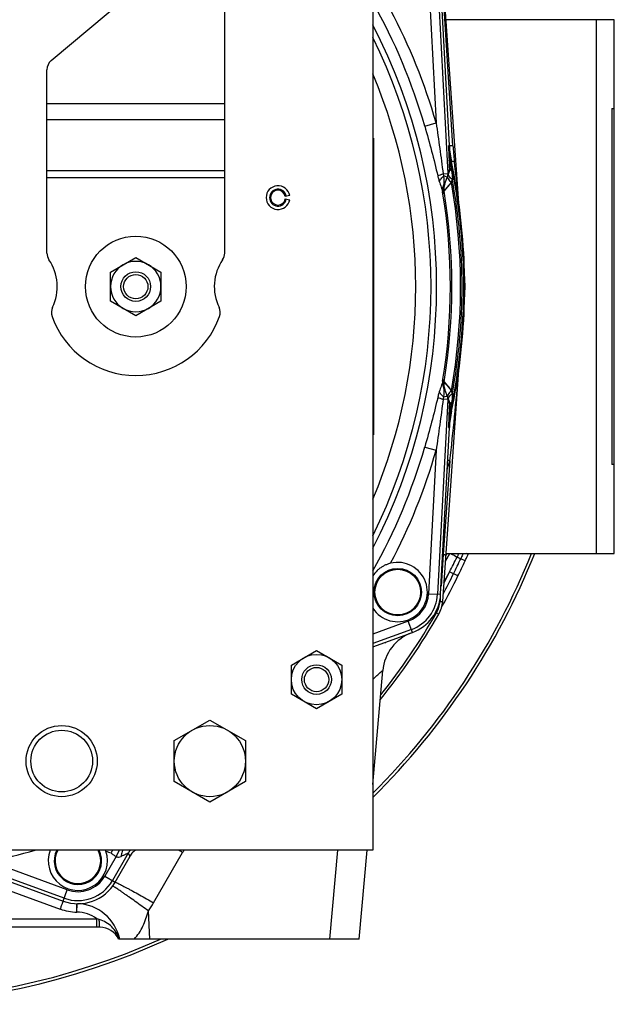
# Model space of a CAD drawing. Extents: x -3136 to 1181, y 8 to 2321.
# Tile 2 of 78: x -2834 to -2633, y 929 to 1261. Entities that reach past the tile are written whole.
import ezdxf

# ---------------------------------------------------------------- set-up
doc = ezdxf.new("R2010")
doc.units = 0
doc.header["$LTSCALE"] = 65.395
doc.layers.get('0').update_dxf_attribs({"linetype": 'CONTINUOUS'})

msp = doc.modelspace()

# ---------------------------------------------------------------- linework, layer by layer
at = {"color": 6, "linetype": 'CONTINUOUS'}
for p, q in [((-2714.59, 1360.7), (-2714.59, 980.7)), ((-2764.59, 1182), (-2764.59, 1288.7)), ((-2823.16, 1246.9), (-2789.38, 1275.25)), ((-2685.56, 1198.85), (-2691.01, 1276.87)), ((-2824.59, 1182), (-2824.59, 1243.83)), ((-2688.76, 1218.22), (-2688.76, 1218.23)), ((-2690.62, 1204.51), (-2688.99, 1208.99)), ((-2803.09, 1175.6), (-2794.59, 1180.51)), ((-2794.59, 1180.51), (-2786.09, 1175.6)), ((-2803.09, 1165.79), (-2803.09, 1175.6)), ((-2786.09, 1175.6), (-2786.09, 1165.79)), ((-2683.59, 1170.7), (-2683.47, 1170.7)), ((-2794.59, 1160.88), (-2803.09, 1165.79)), ((-2786.09, 1165.79), (-2794.59, 1160.88)), ((-2691.01, 1064.52), (-2685.56, 1142.58)), ((-2688.99, 1132.41), (-2690.62, 1136.88)), ((-2688.76, 1123.17), (-2688.76, 1123.17)), ((-2714.19, 1067.78), (-2714.19, 1067.7)), ((-2698.19, 1067.61), (-2698.19, 1067.7)), ((-2710.4, 1050.73), (-2710.42, 1050.5)), ((-2742.09, 1043.1), (-2733.59, 1048.01)), ((-2733.59, 1048.01), (-2725.09, 1043.1)), ((-2742.09, 1033.29), (-2742.09, 1043.1)), ((-2725.09, 1043.1), (-2725.09, 1033.29)), ((-2714.59, 1002.85), (-2711.23, 1041.21)), ((-2733.59, 1028.38), (-2742.09, 1033.29)), ((-2725.09, 1033.29), (-2733.59, 1028.38)), ((-2781.59, 1017.63), (-2769.59, 1024.55)), ((-2769.59, 1024.55), (-2757.59, 1017.63)), ((-2781.59, 1003.77), (-2781.59, 1017.63)), ((-2757.59, 1017.63), (-2757.59, 1003.77)), ((-2769.59, 996.84), (-2781.59, 1003.77)), ((-2757.59, 1003.77), (-2769.59, 996.84)), ((-2714.59, 980.7), (-3054.59, 980.7)), ((-2719.15, 950.7), (-2716.53, 980.7)), ((-2822.13, 977.2), (-2822.13, 977.12)), ((-2806.13, 977.04), (-2806.13, 977.12)), ((-2796.52, 978.76), (-2796.58, 978.66)), ((-2806.7, 954.7), (-2962.39, 954.7)), ((-2719.15, 950.7), (-2800.38, 950.7))]:
    msp.add_line(p, q, dxfattribs=at)
at = {"color": 9, "linetype": 'CONTINUOUS'}
for p, q in [((-2695.75, 1274.24), (-2693.22, 1225.89)), ((-2692.76, 1274.4), (-2689.32, 1208.78)), ((-2687.55, 1218.21), (-2690.92, 1270.98)), ((-2639.09, 1080.7), (-2639.09, 1260.7)), ((-2824.59, 1232.43), (-2764.59, 1232.43)), ((-2764.59, 1226.93), (-2824.59, 1226.93)), ((-2697.06, 1224.78), (-2693.22, 1225.89)), ((-2688.76, 1218.22), (-2689.04, 1218.19)), ((-2688.33, 1212.7), (-2688.04, 1212.74)), ((-2824.59, 1209.86), (-2764.59, 1209.86)), ((-2690.85, 1208.7), (-2689.32, 1208.78)), ((-2688.76, 1210.32), (-2689.32, 1208.78)), ((-2764.59, 1207.36), (-2824.59, 1207.36)), ((-2689.49, 1207.6), (-2690.59, 1208)), ((-2690.54, 1202.84), (-2688.08, 1205.8)), ((-2689.51, 1204.08), (-2688.08, 1205.8)), ((-2690.52, 1202.86), (-2689.51, 1204.08)), ((-2685.55, 1198.74), (-2685.58, 1199.03)), ((-2685.63, 1141.72), (-2685.6, 1142.09)), ((-2685.6, 1142.09), (-2685.56, 1142.58)), ((-2690.54, 1138.56), (-2688.08, 1135.59)), ((-2690.47, 1138.47), (-2690.44, 1138.44)), ((-2690.3, 1138.27), (-2690.04, 1137.96)), ((-2689.32, 1132.61), (-2692.76, 1066.99)), ((-2689.32, 1132.61), (-2690.85, 1132.69)), ((-2689.49, 1133.79), (-2690.59, 1133.4)), ((-2689.32, 1132.61), (-2688.76, 1131.08)), ((-2688.04, 1128.66), (-2688.33, 1128.7)), ((-2689.04, 1123.21), (-2688.76, 1123.17)), ((-2697.06, 1116.61), (-2693.22, 1115.5)), ((-2693.22, 1115.5), (-2695.75, 1067.15)), ((-2688.61, 1111.92), (-2690.82, 1080.34)), ((-2690.82, 1080.34), (-2691.57, 1069.65)), ((-2691, 1080.43), (-2690.82, 1080.34)), ((-2690.06, 1078.11), (-2688.57, 1080.7)), ((-2689.62, 1080.7), (-2689.92, 1080.18)), ((-2682.4, 1080.43), (-2683, 1080.7)), ((-2683.43, 1078.25), (-2684.93, 1078.95)), ((-2688.67, 1074.53), (-2690.54, 1071.28)), ((-2685.85, 1073.15), (-2688.67, 1074.53)), ((-2695.75, 1067.15), (-2691.71, 1066.94)), ((-2691.86, 1065.51), (-2691.92, 1064.55)), ((-2692.32, 1060.24), (-2693.1, 1060.69)), ((-2702.61, 1057.88), (-2714.59, 1053.52)), ((-2701.23, 1054.07), (-2702.61, 1057.88)), ((-2701.59, 1055.06), (-2714.59, 1050.33)), ((-2797.15, 979.64), (-2802.49, 970.4)), ((-2797.15, 979.64), (-2796.58, 978.66)), ((-2788.59, 962.89), (-2778.77, 979.89)), ((-2726.54, 980.7), (-2729.16, 950.7)), ((-2818.73, 964.48), (-2852.38, 976.73)), ((-2817.71, 967.3), (-2843.88, 976.83)), ((-2801.26, 978.52), (-2805.08, 971.9)), ((-2796.48, 978.84), (-2796.58, 978.66)), ((-2805.08, 971.9), (-2801.58, 969.87)), ((-2838.56, 967.55), (-2820.12, 960.83)), ((-2819.09, 963.5), (-2817.71, 967.3)), ((-2789.86, 950.7), (-2790.35, 960.19)), ((-2961.35, 957.54), (-2807.73, 957.54)), ((-2807.73, 954.7), (-2807.73, 957.54))]:
    msp.add_line(p, q, dxfattribs=at)
at = {"color": 2, "linetype": 'CONTINUOUS'}
for p, q in [((-2688.76, 1218.23), (-2691.71, 1274.46)), ((-2714.39, 1220.7), (-2714.39, 1120.7)), ((-2688.46, 1212.67), (-2688.33, 1212.7)), ((-2742.65, 1201.39), (-2744.13, 1201.13)), ((-2744.13, 1200.26), (-2742.65, 1200)), ((-2683.47, 1170.7), (-2683.71, 1177.71)), ((-2683.71, 1163.68), (-2683.47, 1170.7)), ((-2688.33, 1128.7), (-2688.46, 1128.73)), ((-2691.71, 1066.94), (-2688.76, 1123.17)), ((-2714.59, 1049.21), (-2701.23, 1054.07)), ((-2801.58, 969.87), (-2796.05, 979.44)), ((-2801.26, 978.52), (-2800.06, 980.7)), ((-2837.54, 970.21), (-2819.09, 963.5)), ((-2814.48, 959.78), (-2814.42, 962.44)), ((-2814.45, 961.13), (-2814.44, 961.47)), ((-2814.44, 961.47), (-2814.43, 962.26)), ((-2814.42, 962.44), (-2814.42, 962.62)), ((-2814.42, 962.62), (-2814.42, 962.62))]:
    msp.add_line(p, q, dxfattribs=at)
at = {"color": 7, "linetype": 'CONTINUOUS'}
for p, q in [((-2633.09, 1260.7), (-2689.88, 1260.7)), ((-2633.09, 1080.7), (-2633.09, 1260.7)), ((-2633.89, 1230.7), (-2633.09, 1230.7)), ((-2633.89, 1230.7), (-2633.89, 1110.7)), ((-2633.09, 1110.7), (-2633.89, 1110.7)), ((-2689.88, 1080.7), (-2633.09, 1080.7))]:
    msp.add_line(p, q, dxfattribs=at)
at = {"color": 9, "linetype": 'CONTINUOUS'}
for points in [[(-2690.04, 1137.96), (-2689.6, 1137.42), (-2689.32, 1137.09)], [(-2689.32, 1137.09), (-2689.22, 1136.96), (-2688.76, 1136.41)], [(-2688.76, 1136.41), (-2688.63, 1136.26), (-2688.5, 1136.1), (-2688.37, 1135.94), (-2688.23, 1135.77)]]:
    msp.add_lwpolyline(points, dxfattribs=at)
at = {"color": 2, "linetype": 'CONTINUOUS'}
msp.add_lwpolyline([(-2814.43, 962.26), (-2814.42, 962.56), (-2814.42, 962.59)], dxfattribs=at)
at = {"color": 6, "linetype": 'CONTINUOUS'}
for centre, radius in [((-2794.59, 1170.7), 17), ((-2794.59, 1170.7), 5), ((-2794.59, 1170.7), 4.1), ((-2733.59, 1038.2), 8.5), ((-2733.59, 1038.2), 5), ((-2733.59, 1038.2), 4.1), ((-2819.59, 1010.7), 12), ((-2769.59, 1010.7), 12), ((-2819.59, 1010.7), 10.4)]:
    msp.add_circle(centre, radius, dxfattribs=at)
at = {"color": 2, "linetype": 'CONTINUOUS'}
msp.add_circle((-2706.19, 1067.7), 8, dxfattribs=at)
at = {"color": 9, "linetype": 'CONTINUOUS'}
msp.add_circle((-2706.19, 1067.7), 7.7, dxfattribs=at)
for centre, radius, start, end in [((-2884.59, 1170.7), 195.17, 16.0878, 29.4189), ((-2884.59, 1170.7), 199.17, 16.0878, 27.9334), ((-2884.59, 1170.7), 191.54, 332.5715, 27.4285), ((-2884.59, 1170.7), 189.64, 333.7003, 26.2997), ((-2203.87, 1231.21), 485.34, 181.5372, 182.1046), ((-2592.84, 1224.25), 94.9, 183.6447, 186.7986), ((-2163.61, 1233.18), 525.65, 182.1586, 182.4932), ((-3031.78, 1157.36), 347.75, 8.6637, 9.1524), ((-2884.59, 1170.7), 200.7, 347.9211, 12.0789), ((-3264.34, 1144.17), 581.36, 5.41478, 6.80064), ((-2685.61, 1203.66), 5, 160.0281, 168.8882), ((-2884.59, 1170.7), 199.62, 349.872, 10.128), ((-2884.59, 1170.7), 200.12, 349.6304, 10.3696), ((-2884.59, 1170.7), 196.17, 350.6567, 9.3433), ((-2685.94, 1202.81), 4.98, 160.0036, 189.3104), ((-2685.62, 1203.66), 4.99, 168.9214, 189.5046), ((-2884.59, 1170.7), 196.69, 350.5952, 9.4048), ((-2685.94, 1138.58), 4.98, 170.6896, 199.9964), ((-3668.55, 1224.97), 986.44, 353.41961, 355.15866), ((-2685.62, 1137.73), 4.99, 170.4954, 191.0859), ((-2685.61, 1137.74), 5, 191.119, 199.9719), ((-2263.69, 1112.28), 425.49, 177.4675, 177.8808), ((-3049.85, 1186.87), 366.03, 350.8598, 351.324), ((-2193.79, 1109.87), 495.43, 177.9011, 178.457), ((-2884.59, 1170.7), 195.17, 330.5811, 343.9122), ((-2884.59, 1170.7), 199.17, 332.0666, 343.9122), ((-2884.96, 1170.87), 205.01, 342.4573, 343.2904), ((-2763.78, 860.2), 262.7, 73.3727, 73.5391), ((-2970.47, 1220.78), 317.49, 332.5715, 333.575), ((-2482.56, 1432.87), 407.83, 239.7147, 240.0524), ((-2881.39, 1169.14), 216.17, 333.8554, 335.3415), ((-2884.59, 1170.7), 219.73, 331.8638, 333.8572), ((-2884.59, 1170.7), 218.25, 332.7424, 333.8572), ((-2706.19, 1067.7), 10.45, 290, 357), ((-2706.19, 1067.7), 13.45, 290, 357), ((-2700.91, 1065.17), 9.01, 330.124, 355.9954), ((-2884.59, 1170.7), 220.84, 321.4242, 330.1231), ((-2705.55, 1050.07), 4.89, 172.2028, 174.9977), ((-2884.59, 1170.7), 198.1, 281.8591, 286.4339), ((-2814.13, 977.12), 7.7, 152.3125, 27.6875), ((-2797.09, 999.7), 20.78, 248.6142, 253.6948), ((-2792.82, 977.14), 5, 134.6383, 149.9585), ((-3024.1, 554.46), 491.1, 60.0297, 60.2182), ((-2761.45, 969.9), 20, 147.2992, 150.0014), ((-2814.13, 977.12), 13.45, 250, 330), ((-2814.13, 977.12), 10.45, 250, 330), ((-2815.63, 966.22), 11.87, 2.655, 3.6424), ((-2814.15, 977.66), 29.52, 323.7189, 329.9976), ((-2814.71, 947.78), 12, 54.3985, 88.877), ((-2830.72, 877.06), 83.7, 73.4685, 74.0556), ((-2809.69, 947.7), 9.97, 17.4968, 17.8785)]:
    msp.add_arc(centre, radius, start, end, dxfattribs=at)
at = {"color": 6, "linetype": 'CONTINUOUS'}
for centre, radius, start, end in [((-2820.59, 1243.83), 4, 130, 180), ((-2884.59, 1170.7), 184.5, 337.1362, 22.8638), ((-2884.59, 1170.7), 201, 12.0728, 12.0732), ((-2746.59, 1200.7), 4, 10, 350), ((-2746.59, 1200.7), 2.85, 10, 350), ((-2820.59, 1182), 4, 180, 214.4115), ((-2768.59, 1182), 4, 325.5885, 360), ((-2837.09, 1170.7), 16, 334.1774, 34.4115), ((-2794.59, 1170.7), 8.5, 59.9791, 120.0222), ((-2752.09, 1170.7), 16, 145.5885, 205.8226), ((-2794.59, 1170.7), 8.5, 120.0264, 179.9945), ((-2794.59, 1170.7), 8.5, 0.0056, 59.9747), ((-2884.59, 1170.7), 201, 358, 2), ((-2794.59, 1170.7), 8.5, 180.0055, 239.9746), ((-2794.59, 1170.7), 8.5, 300.0266, 359.9946), ((-2819.09, 1161.99), 4, 154.1774, 199.5766), ((-2794.59, 1170.7), 8.5, 239.9791, 300.0222), ((-2770.09, 1161.99), 4, 340.4234, 25.8226), ((-2794.59, 1170.7), 30, 199.5766, 340.4234), ((-2653.78, 1121.33), 35.03, 167.9339, 176.9929), ((-2884.59, 1170.7), 201, 347.9268, 347.9272), ((-2700.99, 1065.22), 10, 330.1231, 356), ((-2884.59, 1170.7), 221.74, 321.0736, 330.1231), ((-2696.29, 1039.91), 15, 110, 175), ((-2814.13, 977.12), 8, 153.4329, 153.4389), ((-2792.09, 976.2), 5.12, 149.3054, 150.0001), ((-2814.71, 947.63), 15, 11.814, 88.4924), ((-2806.7, 947.7), 7, 25.3769, 90)]:
    msp.add_arc(centre, radius, start, end, dxfattribs=at)
at = {"color": 2, "linetype": 'CONTINUOUS'}
for centre, radius, start, end in [((-2655.61, 1219.7), 33.46, 182.5875, 192.0789), ((-2653.81, 1220.06), 35, 183, 192.0728), ((-2884.59, 1170.7), 201, 2, 12.0728), ((-2688.04, 1208.69), 0.997, 160.6651, 168.0108), ((-2692.67, 1210.33), 3.91, 339.9998, 340.4771), ((-2695.75, 1209.62), 8.51, 339.5583, 340.0897), ((-2746.59, 1200.7), 2.5, 10, 180), ((-2746.58, 1200.7), 2.51, 180.0123, 189.9877), ((-2746.59, 1200.7), 2.5, 190.0001, 349.9999), ((-2884.59, 1170.7), 201, 347.9272, 358), ((-2688.04, 1132.7), 0.997, 192.0479, 199.3354), ((-2692.67, 1131.07), 3.91, 19.5229, 20.0002), ((-2695.75, 1131.78), 8.51, 19.9103, 20.4417), ((-2655.6, 1121.69), 33.48, 167.9228, 177.4108), ((-2653.81, 1121.34), 35, 167.9272, 177), ((-2706.19, 1067.7), 10, 212.8325, 104.0909), ((-2706.19, 1067.7), 14.5, 290, 357), ((-2814.13, 977.12), 10, 159.0374, 18.8155), ((-2814.13, 977.12), 8, 153.4389, 26.5662), ((-2814.13, 977.12), 10, 18.8167, 20.9588), ((-2726.67, 935.36), 88.24, 149.504, 149.7935), ((-2904.94, 1040.45), 118.7, 329.4605, 329.775), ((-2814.13, 977.12), 14.5, 250, 330), ((-2814.13, 977.28), 17.5, 249.9998, 268.8782)]:
    msp.add_arc(centre, radius, start, end, dxfattribs=at)
at = {"color": 7, "linetype": 'CONTINUOUS'}
for centre, radius, start, end in [((-2884.59, 1170.7), 242, 314.6298, 338.1659), ((-2884.59, 1170.7), 241, 314.8658, 338.0709), ((-2884.59, 1170.7), 221.42, 335.9414, 336.0171), ((-2891.06, 1173.86), 228.59, 333.8602, 335.2759), ((-2884.59, 1170.7), 221.39, 330.8315, 333.8572), ((-2884.59, 1170.7), 242, 245.389, 294.6109), ((-2884.59, 1170.7), 241, 245.9134, 294.0866)]:
    msp.add_arc(centre, radius, start, end, dxfattribs=at)
at = {"color": 6, "linetype": 'CONTINUOUS'}
msp.add_ellipse((-2653.79, 1220.06), major_axis=(34.72, 4.59), ratio=0.999387, start_param=3.062438, end_param=3.220699, dxfattribs=at)
at = {"color": 9, "linetype": 'CONTINUOUS'}
for points, knots in [([(-2693.22, 1225.89), (-2692.82, 1223.03), (-2692.01, 1217.3), (-2691.23, 1211.57), (-2690.85, 1208.7)], [0, 0, 0, 0, 0.500119, 1, 1, 1, 1]), ([(-2697.06, 1224.78), (-2696.26, 1222), (-2694.72, 1216.43), (-2693.32, 1210.82), (-2692.68, 1208)], [0, 0, 0, 0, 0.500854, 1, 1, 1, 1]), ([(-2687.55, 1218.21), (-2687.71, 1218.21), (-2687.94, 1218.2), (-2688.23, 1218.2), (-2688.42, 1218.2), (-2688.56, 1218.2), (-2688.66, 1218.2), (-2688.73, 1218.21), (-2688.75, 1218.22), (-2688.76, 1218.22), (-2688.76, 1218.23)], [0, 0, 0, 0, 0.39616, 0.571742, 0.72273, 0.843008, 0.929457, 0.980653, 0.993783, 1, 1, 1, 1]), ([(-2688.46, 1212.67), (-2688.57, 1212.77), (-2688.76, 1212.98), (-2688.87, 1213.25), (-2688.89, 1213.38)], [0, 0, 0, 0, 0.537386, 1, 1, 1, 1]), ([(-2687.07, 1213.01), (-2687.2, 1212.98), (-2687.39, 1212.94), (-2687.62, 1212.88), (-2687.77, 1212.84), (-2687.88, 1212.8), (-2687.97, 1212.78), (-2688.01, 1212.76), (-2688.04, 1212.74), (-2688.04, 1212.74)], [0, 0, 0, 0, 0.399313, 0.573669, 0.723111, 0.842468, 0.928816, 0.980591, 1, 1, 1, 1]), ([(-2690.85, 1208.7), (-2691.21, 1208.59), (-2691.82, 1208.37), (-2692.43, 1208.12), (-2692.68, 1208)], [0, 0, 0, 0, 0.571938, 1, 1, 1, 1]), ([(-2690.59, 1208), (-2690.62, 1208.05), (-2690.72, 1208.28), (-2690.81, 1208.52), (-2690.85, 1208.7)], [0, 0, 0, 0, 0.242135, 1, 1, 1, 1]), ([(-2688.76, 1210.32), (-2688.76, 1210.21), (-2688.77, 1209.77), (-2688.87, 1209.33), (-2688.98, 1209.02)], [0, 0, 0, 0, 0.252648, 1, 1, 1, 1]), ([(-2688, 1209.74), (-2688.1, 1209.78), (-2688.29, 1209.85), (-2688.57, 1210.01), (-2688.74, 1210.19), (-2688.76, 1210.32)], [0, 0, 0, 0, 0.336307, 0.612939, 1, 1, 1, 1]), ([(-2688, 1209.74), (-2687.96, 1209.49), (-2687.83, 1208.49), (-2687.75, 1207.47), (-2687.74, 1206.72)], [0, 0, 0, 0, 0.251178, 1, 1, 1, 1]), ([(-2692.68, 1208), (-2692.64, 1207.84), (-2692.49, 1207.21), (-2692.3, 1206.59), (-2692.15, 1206.14)], [0, 0, 0, 0, 0.253193, 1, 1, 1, 1]), ([(-2692.15, 1206.14), (-2692, 1206.48), (-2691.53, 1207.16), (-2690.93, 1207.72), (-2690.59, 1208)], [0, 0, 0, 0, 0.455188, 1, 1, 1, 1]), ([(-2692.15, 1206.14), (-2691.94, 1205.5), (-2691.61, 1204.59), (-2691.23, 1203.39), (-2691.08, 1202.82), (-2691.02, 1202.55)], [0, 0, 0, 0, 0.530613, 0.776008, 1, 1, 1, 1]), ([(-2690.58, 1204.99), (-2690.53, 1205.46), (-2690.54, 1206.47), (-2690.58, 1207.47), (-2690.59, 1208)], [0, 0, 0, 0, 0.474907, 1, 1, 1, 1]), ([(-2691.02, 1202.55), (-2691.08, 1202.95), (-2691.07, 1203.81), (-2690.78, 1204.61), (-2690.58, 1204.99)], [0, 0, 0, 0, 0.492998, 1, 1, 1, 1]), ([(-2691.02, 1202.55), (-2691, 1202.46), (-2690.96, 1202.29), (-2690.94, 1202.18), (-2690.87, 1201.97), (-2690.85, 1202.01)], [0, 0, 0, 0, 0.460662, 0.791204, 1, 1, 1, 1]), ([(-2690.62, 1204.51), (-2690.63, 1204.48), (-2690.62, 1204.7), (-2690.61, 1204.78), (-2690.59, 1204.93), (-2690.58, 1204.99)], [0, 0, 0, 0, 0.238537, 0.585814, 1, 1, 1, 1]), ([(-2691.02, 1138.85), (-2691.08, 1138.57), (-2691.23, 1138), (-2691.61, 1136.81), (-2691.94, 1135.89), (-2692.15, 1135.26)], [0, 0, 0, 0, 0.223992, 0.469387, 1, 1, 1, 1]), ([(-2691.02, 1138.85), (-2691.08, 1138.44), (-2691.06, 1137.58), (-2690.78, 1136.78), (-2690.58, 1136.4)], [0, 0, 0, 0, 0.4938, 1, 1, 1, 1]), ([(-2690.85, 1139.39), (-2690.87, 1139.43), (-2690.94, 1139.22), (-2690.96, 1139.1), (-2691, 1138.93), (-2691.02, 1138.85)], [0, 0, 0, 0, 0.2088, 0.539337, 1, 1, 1, 1]), ([(-2690.62, 1136.88), (-2690.63, 1136.92), (-2690.62, 1136.7), (-2690.61, 1136.61), (-2690.59, 1136.47), (-2690.58, 1136.4)], [0, 0, 0, 0, 0.238537, 0.585814, 1, 1, 1, 1]), ([(-2690.59, 1133.4), (-2690.58, 1133.94), (-2690.54, 1134.94), (-2690.53, 1135.94), (-2690.58, 1136.4)], [0, 0, 0, 0, 0.538871, 1, 1, 1, 1]), ([(-2692.68, 1133.39), (-2693.32, 1130.58), (-2694.72, 1124.97), (-2696.26, 1119.4), (-2697.06, 1116.61)], [0, 0, 0, 0, 0.499145, 1, 1, 1, 1]), ([(-2690.85, 1132.69), (-2691.23, 1129.83), (-2692.01, 1124.1), (-2692.82, 1118.37), (-2693.22, 1115.5)], [0, 0, 0, 0, 0.499879, 1, 1, 1, 1]), ([(-2692.15, 1135.26), (-2692.2, 1135.11), (-2692.4, 1134.49), (-2692.57, 1133.87), (-2692.68, 1133.39)], [0, 0, 0, 0, 0.245978, 1, 1, 1, 1]), ([(-2692.68, 1133.39), (-2692.43, 1133.27), (-2691.82, 1133.02), (-2691.21, 1132.81), (-2690.85, 1132.69)], [0, 0, 0, 0, 0.428062, 1, 1, 1, 1]), ([(-2692.15, 1135.26), (-2692, 1134.92), (-2691.53, 1134.24), (-2690.93, 1133.67), (-2690.59, 1133.4)], [0, 0, 0, 0, 0.455189, 1, 1, 1, 1]), ([(-2690.85, 1132.69), (-2690.84, 1132.75), (-2690.77, 1133), (-2690.67, 1133.23), (-2690.59, 1133.4)], [0, 0, 0, 0, 0.256575, 1, 1, 1, 1]), ([(-2688.98, 1132.37), (-2688.87, 1132.06), (-2688.77, 1131.63), (-2688.76, 1131.19), (-2688.76, 1131.08)], [0, 0, 0, 0, 0.747352, 1, 1, 1, 1]), ([(-2687.74, 1134.68), (-2687.75, 1134.42), (-2687.78, 1133.41), (-2687.89, 1132.41), (-2688, 1131.66)], [0, 0, 0, 0, 0.249145, 1, 1, 1, 1]), ([(-2688, 1131.66), (-2688.11, 1131.62), (-2688.3, 1131.54), (-2688.58, 1131.38), (-2688.74, 1131.2), (-2688.76, 1131.08)], [0, 0, 0, 0, 0.342098, 0.619076, 1, 1, 1, 1]), ([(-2688.89, 1128.01), (-2688.87, 1128.14), (-2688.76, 1128.41), (-2688.57, 1128.63), (-2688.46, 1128.73)], [0, 0, 0, 0, 0.462614, 1, 1, 1, 1]), ([(-2690.82, 1080.34), (-2690.7, 1080.33), (-2690.53, 1080.32), (-2690.31, 1080.31), (-2690.18, 1080.31), (-2690.07, 1080.3), (-2690, 1080.3), (-2689.95, 1080.3), (-2689.93, 1080.31), (-2689.92, 1080.31), (-2689.91, 1080.31), (-2689.91, 1080.31)], [0, 0, 0, 0, 0.388433, 0.560844, 0.710741, 0.833048, 0.923647, 0.956077, 0.979583, 0.994058, 1, 1, 1, 1]), ([(-2685.65, 1080.7), (-2685.68, 1080.6), (-2685.84, 1080.2), (-2686.01, 1079.8), (-2686.15, 1079.49)], [0, 0, 0, 0, 0.232279, 1, 1, 1, 1]), ([(-2686.15, 1079.49), (-2685.88, 1079.37), (-2685.52, 1079.21), (-2685.12, 1079.03), (-2684.98, 1078.96), (-2684.93, 1078.95)], [0, 0, 0, 0, 0.656525, 0.886517, 1, 1, 1, 1]), ([(-2684.16, 1080.7), (-2684.22, 1080.56), (-2684.47, 1079.97), (-2684.73, 1079.39), (-2684.93, 1078.95)], [0, 0, 0, 0, 0.23972, 1, 1, 1, 1]), ([(-2691.92, 1064.54), (-2691.81, 1064.54), (-2691.64, 1064.53), (-2691.43, 1064.52), (-2691.29, 1064.51), (-2691.17, 1064.51), (-2691.09, 1064.51), (-2691.04, 1064.52), (-2691.02, 1064.52), (-2691.01, 1064.52), (-2691.01, 1064.52)], [0, 0, 0, 0, 0.375222, 0.553029, 0.710187, 0.83694, 0.928127, 0.981163, 0.994325, 1, 1, 1, 1]), ([(-2714.59, 1038.27), (-2714.13, 1038.71), (-2713.47, 1039.32), (-2712.65, 1040.06), (-2712.22, 1040.45), (-2711.93, 1040.7), (-2711.75, 1040.86), (-2711.59, 1040.98), (-2711.47, 1041.09), (-2711.38, 1041.15), (-2711.32, 1041.19), (-2711.29, 1041.21), (-2711.27, 1041.22), (-2711.25, 1041.23), (-2711.23, 1041.23), (-2711.23, 1041.22), (-2711.23, 1041.21)], [0, 0, 0, 0, 0.423474, 0.598095, 0.744003, 0.805356, 0.858558, 0.903354, 0.939552, 0.966974, 0.977361, 0.985542, 0.991551, 0.995485, 0.997746, 1, 1, 1, 1]), ([(-2799.03, 980.7), (-2799.09, 980.54), (-2799.33, 979.85), (-2799.48, 979.14), (-2799.54, 978.59)], [0, 0, 0, 0, 0.238796, 1, 1, 1, 1]), ([(-2799.54, 978.59), (-2799.38, 978.67), (-2799.07, 978.82), (-2798.62, 979.03), (-2798.22, 979.22), (-2797.86, 979.38), (-2797.58, 979.51), (-2797.38, 979.59), (-2797.26, 979.63), (-2797.2, 979.64), (-2797.17, 979.65), (-2797.15, 979.65), (-2797.15, 979.64)], [0, 0, 0, 0, 0.204991, 0.395195, 0.566846, 0.715626, 0.837095, 0.926872, 0.958599, 0.981182, 0.994599, 1, 1, 1, 1]), ([(-2801.26, 978.52), (-2801.12, 978.46), (-2800.83, 978.35), (-2800.24, 978.32), (-2799.8, 978.46), (-2799.54, 978.59)], [0, 0, 0, 0, 0.25595, 0.507885, 1, 1, 1, 1]), ([(-2801.58, 969.87), (-2801.57, 969.88), (-2801.54, 969.88), (-2801.5, 969.87), (-2801.42, 969.85), (-2801.26, 969.79), (-2800.98, 969.68), (-2800.56, 969.48), (-2800.01, 969.21), (-2799.34, 968.87), (-2798.55, 968.45), (-2797.66, 967.98), (-2796.67, 967.44), (-2795.21, 966.65), (-2793.29, 965.57), (-2790.94, 964.25), (-2789.37, 963.34), (-2788.59, 962.89)], [0, 0, 0, 0, 0.001682, 0.005023, 0.010392, 0.017939, 0.039943, 0.071505, 0.112881, 0.16392, 0.224265, 0.293141, 0.369586, 0.452322, 0.630986, 0.81722, 1, 1, 1, 1]), ([(-2790.35, 960.19), (-2791.08, 960.72), (-2792.54, 961.79), (-2794.72, 963.36), (-2796.51, 964.63), (-2797.87, 965.59), (-2798.79, 966.22), (-2799.62, 966.79), (-2800.35, 967.29), (-2800.97, 967.7), (-2801.48, 968.03), (-2801.88, 968.28), (-2802.14, 968.42), (-2802.29, 968.5), (-2802.37, 968.53), (-2802.41, 968.55), (-2802.44, 968.55), (-2802.45, 968.54)], [0, 0, 0, 0, 0.183143, 0.369577, 0.548286, 0.630997, 0.707396, 0.776211, 0.83649, 0.887462, 0.928774, 0.96028, 0.982232, 0.989753, 0.995092, 0.998392, 1, 1, 1, 1]), ([(-2795.08, 950.7), (-2794.48, 951.31), (-2793.4, 952.71), (-2792.14, 955.05), (-2791.12, 957.57), (-2790.59, 959.31), (-2790.35, 960.19)], [0, 0, 0, 0, 0.240208, 0.490978, 0.745003, 1, 1, 1, 1]), ([(-2800.19, 950.76), (-2800.44, 951.52), (-2801.12, 953), (-2802.64, 954.91), (-2804.6, 956.41), (-2806.11, 957.07), (-2806.9, 957.3)], [0, 0, 0, 0, 0.246675, 0.495389, 0.746568, 1, 1, 1, 1]), ([(-2806.7, 954.7), (-2806.71, 954.7), (-2806.73, 954.71), (-2806.75, 954.77), (-2806.78, 954.91), (-2806.81, 955.14), (-2806.84, 955.47), (-2806.86, 955.87), (-2806.88, 956.32), (-2806.9, 956.81), (-2806.9, 957.13), (-2806.9, 957.3)], [0, 0, 0, 0, 0.00753, 0.021545, 0.075002, 0.165532, 0.290966, 0.446577, 0.623277, 0.810981, 1, 1, 1, 1])]:
    msp.add_open_spline(points, degree=3, knots=knots, dxfattribs=at)
at = {"color": 2, "linetype": 'CONTINUOUS'}
for points, knots in [([(-2689.04, 1218.19), (-2689.02, 1217.73), (-2688.91, 1215.89), (-2688.69, 1214.05), (-2688.46, 1212.67)], [0, 0, 0, 0, 0.246012, 1, 1, 1, 1]), ([(-2687.74, 1206.72), (-2687.96, 1206.89), (-2688.34, 1207.23), (-2688.78, 1207.8), (-2689.03, 1208.36), (-2689.05, 1208.74), (-2689.01, 1208.9)], [0, 0, 0, 0, 0.311753, 0.585031, 0.811914, 1, 1, 1, 1]), ([(-2689.3, 1208.13), (-2689.36, 1207.97), (-2689.39, 1207.57), (-2689.16, 1206.97), (-2688.71, 1206.36), (-2688.31, 1205.98), (-2688.08, 1205.8)], [0, 0, 0, 0, 0.185898, 0.409642, 0.683539, 1, 1, 1, 1]), ([(-2688.08, 1135.59), (-2688.31, 1135.41), (-2688.71, 1135.04), (-2689.16, 1134.42), (-2689.39, 1133.82), (-2689.36, 1133.42), (-2689.3, 1133.26)], [0, 0, 0, 0, 0.316461, 0.590358, 0.814102, 1, 1, 1, 1]), ([(-2689.01, 1132.5), (-2689.05, 1132.66), (-2689.03, 1133.04), (-2688.78, 1133.6), (-2688.34, 1134.16), (-2687.96, 1134.51), (-2687.74, 1134.68)], [0, 0, 0, 0, 0.188061, 0.414918, 0.688204, 1, 1, 1, 1]), ([(-2688.46, 1128.73), (-2688.54, 1128.26), (-2688.81, 1126.43), (-2688.98, 1124.59), (-2689.04, 1123.21)], [0, 0, 0, 0, 0.253642, 1, 1, 1, 1]), ([(-2711.19, 1076.36), (-2711.53, 1076.16), (-2712.19, 1075.73), (-2713.39, 1074.71), (-2714.16, 1073.78), (-2714.59, 1073.12)], [0, 0, 0, 0, 0.248651, 0.497348, 1, 1, 1, 1]), ([(-2708.62, 1077.4), (-2708.85, 1077.34), (-2709.41, 1077.18), (-2710.27, 1076.85), (-2710.89, 1076.53), (-2711.19, 1076.36)], [0, 0, 0, 0, 0.251931, 0.627605, 1, 1, 1, 1]), ([(-2802.92, 979.75), (-2802.68, 979.51), (-2802.15, 979.06), (-2801.56, 978.69), (-2801.26, 978.52)], [0, 0, 0, 0, 0.499983, 1, 1, 1, 1]), ([(-2819.09, 963.5), (-2819.09, 963.5), (-2819.1, 963.49), (-2819.11, 963.48), (-2819.13, 963.44), (-2819.15, 963.38), (-2819.19, 963.29), (-2819.23, 963.18), (-2819.29, 963.05), (-2819.35, 962.9), (-2819.44, 962.65), (-2819.57, 962.31), (-2819.74, 961.85), (-2819.93, 961.35), (-2820.05, 961.01), (-2820.12, 960.83)], [0, 0, 0, 0, 0.001488, 0.005159, 0.019473, 0.043066, 0.075753, 0.117247, 0.167176, 0.225093, 0.290475, 0.441213, 0.61396, 0.802482, 1, 1, 1, 1])]:
    msp.add_open_spline(points, degree=3, knots=knots, dxfattribs=at)
at = {"color": 9, "linetype": 'CONTINUOUS'}
for points in [[(-2689.32, 1208.78), (-2689.3, 1208.38), (-2689.36, 1207.97), (-2689.49, 1207.6)], [(-2690.85, 1202.01), (-2690.74, 1202.28), (-2690.65, 1202.56), (-2690.54, 1202.84)], [(-2690.54, 1138.56), (-2690.65, 1138.83), (-2690.74, 1139.11), (-2690.85, 1139.39)], [(-2689.49, 1133.79), (-2689.36, 1133.42), (-2689.3, 1133.01), (-2689.32, 1132.61)]]:
    msp.add_open_spline(points, degree=3, dxfattribs=at)
at = {"color": 2, "linetype": 'CONTINUOUS'}
for points in [[(-2688.08, 1205.8), (-2687.98, 1206.08), (-2687.87, 1206.36), (-2687.77, 1206.64)], [(-2687.77, 1134.75), (-2687.87, 1135.03), (-2687.98, 1135.31), (-2688.08, 1135.59)]]:
    msp.add_open_spline(points, degree=3, dxfattribs=at)
at = {"color": 7, "linetype": 'CONTINUOUS'}
msp.add_open_spline([(-2683.43, 1078.25), (-2683.24, 1078.64), (-2682.9, 1079.37), (-2682.55, 1080.09), (-2682.4, 1080.43)], degree=3, knots=[0, 0, 0, 0, 0.537769, 1, 1, 1, 1], dxfattribs=at)
at = {"color": 6, "linetype": 'CONTINUOUS'}
msp.add_open_spline([(-2794.5, 980.7), (-2794.92, 980.48), (-2795.68, 979.93), (-2796.26, 979.2), (-2796.49, 978.81)], degree=3, knots=[0, 0, 0, 0, 0.510626, 1, 1, 1, 1], dxfattribs=at)

doc.saveas('drawing.dxf')
